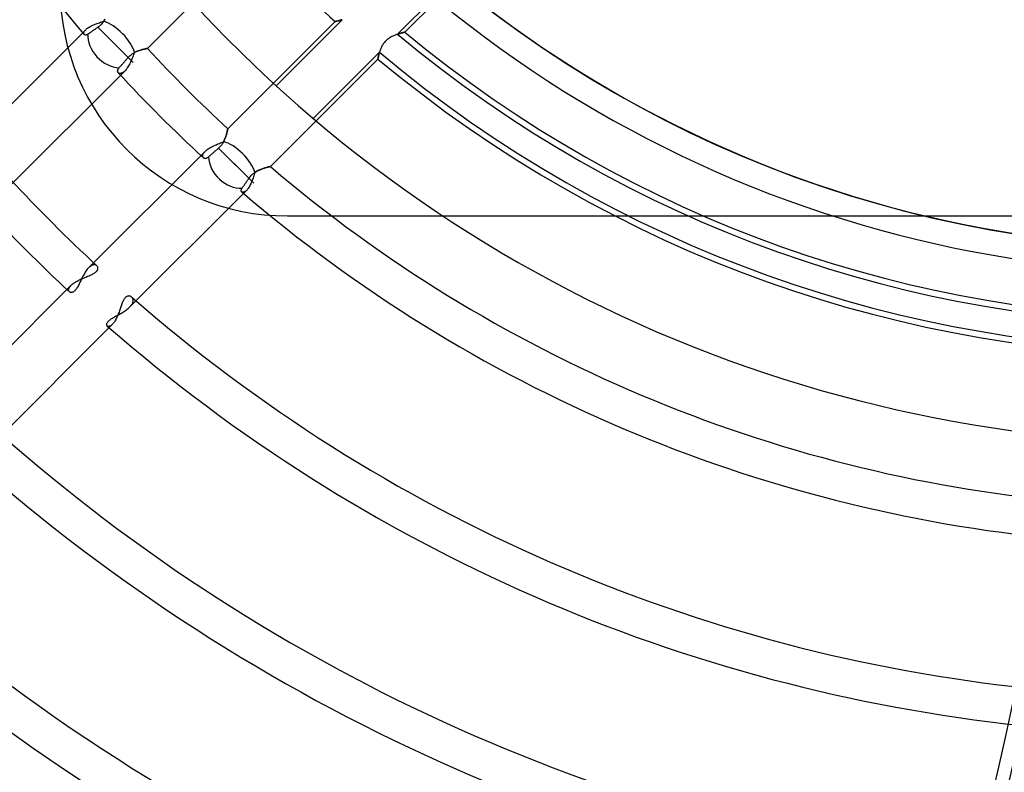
# Model space of a CAD drawing. Header units: millimetres. Extents: x -215 to 215, y -215 to 215.
# Tile 33 of 55: x -47 to -8, y -68 to -38. Entities that reach past the tile are written whole.
import ezdxf

# ---------------------------------------------------------------- set-up
doc = ezdxf.new("R2010")
doc.units = ezdxf.units.MM
doc.layers.add('MAIN-1', color=7, linetype='Continuous')
doc.layers.add('MAIN-2', color=7, linetype='Continuous')

msp = doc.modelspace()

# ---------------------------------------------------------------- linework, layer by layer
at = {"layer": 'MAIN-1'}
for radius, start, end in [(153.5, 89.99998, 270.00002), (152.5, 89.99998, 270.00002), (162, 179.99998, 0), (38.125, 180, 270)]:
    msp.add_arc((0, 0), radius, start, end, dxfattribs=at)
msp.add_ellipse((-142.836, -61.558), major_axis=(93.223, 128.31), ratio=0.809017, start_param=-1.570796, end_param=-1.004743, dxfattribs=at)
at = {"layer": 'MAIN-2'}
for p, q in [((-37.921, -34.686), (-42.239, -39.004)), ((-30.692, -36.954), (-32.167, -38.428)), ((-30.578, -37.048), (-31.878, -38.348)), ((-44.388, -38.05), (-44.345, -38.032)), ((-44.345, -38.032), (-44.301, -38.015)), ((-44.301, -38.015), (-44.257, -37.999)), ((-44.257, -37.999), (-44.213, -37.983)), ((-44.213, -37.983), (-44.168, -37.968)), ((-44.168, -37.968), (-44.124, -37.953)), ((-44.124, -37.953), (-44.08, -37.939)), ((-44.082, -38.022), (-44.109, -38.051)), ((-44.056, -37.992), (-44.082, -38.022)), ((-44.08, -37.939), (-44.037, -37.925)), ((-44.031, -37.961), (-44.056, -37.992)), ((-44.037, -37.925), (-43.995, -37.911)), ((-44.007, -37.929), (-44.031, -37.961)), ((-43.986, -37.896), (-44.007, -37.929)), ((-43.995, -37.911), (-43.972, -37.874)), ((-43.965, -37.863), (-43.986, -37.896)), ((-43.972, -37.874), (-43.95, -37.837)), ((-43.946, -37.829), (-43.965, -37.863)), ((-39.004, -42.239), (-34.686, -37.921)), ((-37.06, -40.504), (-34.402, -37.846)), ((-34.686, -37.921), (-34.685, -37.921)), ((-34.683, -37.921), (-34.686, -37.921)), ((-34.686, -37.921), (-34.686, -37.921)), ((-34.685, -37.921), (-34.681, -37.92)), ((-34.678, -37.92), (-34.683, -37.921)), ((-34.681, -37.92), (-34.675, -37.919)), ((-34.672, -37.918), (-34.678, -37.92)), ((-34.675, -37.919), (-34.667, -37.917)), ((-34.663, -37.916), (-34.672, -37.918)), ((-34.667, -37.917), (-34.656, -37.915)), ((-34.653, -37.914), (-34.663, -37.916)), ((-34.656, -37.915), (-34.642, -37.912)), ((-34.642, -37.912), (-34.653, -37.914)), ((-34.642, -37.912), (-34.627, -37.908)), ((-34.628, -37.909), (-34.642, -37.912)), ((-34.614, -37.905), (-34.628, -37.909)), ((-34.627, -37.908), (-34.609, -37.904)), ((-34.598, -37.901), (-34.614, -37.905)), ((-34.609, -37.904), (-34.59, -37.899)), ((-34.58, -37.897), (-34.598, -37.901)), ((-34.59, -37.899), (-34.569, -37.894)), ((-34.562, -37.892), (-34.58, -37.897)), ((-34.569, -37.894), (-34.546, -37.888)), ((-34.542, -37.887), (-34.562, -37.892)), ((-34.546, -37.888), (-34.522, -37.882)), ((-34.521, -37.882), (-34.542, -37.887)), ((-34.522, -37.882), (-34.496, -37.875)), ((-34.499, -37.875), (-34.521, -37.882)), ((-34.476, -37.869), (-34.499, -37.875)), ((-34.496, -37.875), (-34.469, -37.867)), ((-34.452, -37.862), (-34.476, -37.869)), ((-34.469, -37.867), (-34.441, -37.858)), ((-34.428, -37.854), (-34.452, -37.862)), ((-34.441, -37.858), (-34.412, -37.849)), ((-34.402, -37.846), (-34.428, -37.854)), ((-34.412, -37.849), (-34.382, -37.839)), ((-49.422, -42.952), (-44.721, -38.251)), ((-44.798, -38.387), (-44.795, -38.37)), ((-44.797, -38.403), (-44.798, -38.387)), ((-44.794, -38.417), (-44.797, -38.403)), ((-44.795, -38.37), (-44.79, -38.352)), ((-44.789, -38.43), (-44.794, -38.417)), ((-44.79, -38.352), (-44.782, -38.333)), ((-44.782, -38.44), (-44.789, -38.43)), ((-44.782, -38.333), (-44.772, -38.313)), ((-44.772, -38.313), (-44.758, -38.293)), ((-44.758, -38.293), (-44.741, -38.272)), ((-44.741, -38.272), (-44.721, -38.251)), ((-44.721, -38.251), (-44.698, -38.23)), ((-44.698, -38.23), (-44.673, -38.208)), ((-44.673, -38.208), (-44.645, -38.187)), ((-44.631, -38.429), (-44.65, -38.442)), ((-44.645, -38.187), (-44.614, -38.166)), ((-44.615, -38.419), (-44.631, -38.429)), ((-44.6, -38.408), (-44.615, -38.419)), ((-44.614, -38.166), (-44.582, -38.146)), ((-44.583, -38.396), (-44.6, -38.408)), ((-44.566, -38.384), (-44.583, -38.396)), ((-44.582, -38.146), (-44.546, -38.126)), ((-44.549, -38.372), (-44.566, -38.384)), ((-44.531, -38.36), (-44.549, -38.372)), ((-44.546, -38.126), (-44.509, -38.106)), ((-44.511, -38.346), (-44.531, -38.36)), ((-44.491, -38.332), (-44.511, -38.346)), ((-44.509, -38.106), (-44.47, -38.086)), ((-44.47, -38.317), (-44.491, -38.332)), ((-44.47, -38.086), (-44.43, -38.068)), ((-44.448, -38.302), (-44.47, -38.317)), ((-44.425, -38.286), (-44.448, -38.302)), ((-44.43, -38.068), (-44.388, -38.05)), ((-44.402, -38.27), (-44.425, -38.286)), ((-44.378, -38.254), (-44.402, -38.27)), ((-44.355, -38.238), (-44.378, -38.254)), ((-44.332, -38.222), (-44.355, -38.238)), ((-44.308, -38.206), (-44.332, -38.222)), ((-44.284, -38.189), (-44.308, -38.206)), ((-44.258, -38.171), (-44.284, -38.189)), ((-44.232, -38.153), (-44.258, -38.171)), ((-44.2, -38.13), (-44.232, -38.153)), ((-44.232, -38.153), (-42.81, -39.575)), ((-44.168, -38.105), (-44.2, -38.13)), ((-44.138, -38.079), (-44.168, -38.105)), ((-44.109, -38.051), (-44.138, -38.079)), ((-32.175, -38.431), (-32.205, -38.442)), ((-32.146, -38.421), (-32.175, -38.431)), ((-32.167, -38.428), (-32.142, -38.42)), ((-32.117, -38.412), (-32.146, -38.421)), ((-32.142, -38.42), (-32.117, -38.412)), ((-32.09, -38.404), (-32.117, -38.412)), ((-32.117, -38.412), (-32.093, -38.405)), ((-32.093, -38.405), (-32.069, -38.398)), ((-32.063, -38.396), (-32.09, -38.404)), ((-32.069, -38.398), (-32.047, -38.391)), ((-32.038, -38.389), (-32.063, -38.396)), ((-32.047, -38.391), (-32.026, -38.385)), ((-32.015, -38.382), (-32.038, -38.389)), ((-32.026, -38.385), (-32.005, -38.38)), ((-31.993, -38.376), (-32.015, -38.382)), ((-32.005, -38.38), (-31.986, -38.375)), ((-31.972, -38.371), (-31.993, -38.376)), ((-31.986, -38.375), (-31.969, -38.37)), ((-31.953, -38.366), (-31.972, -38.371)), ((-31.969, -38.37), (-31.952, -38.366)), ((-31.936, -38.362), (-31.953, -38.366)), ((-31.952, -38.366), (-31.937, -38.362)), ((-31.937, -38.362), (-31.924, -38.359)), ((-31.921, -38.358), (-31.936, -38.362)), ((-31.924, -38.359), (-31.912, -38.356)), ((-31.908, -38.355), (-31.921, -38.358)), ((-31.912, -38.356), (-31.902, -38.353)), ((-31.897, -38.352), (-31.908, -38.355)), ((-31.902, -38.353), (-31.893, -38.351)), ((-31.889, -38.35), (-31.897, -38.352)), ((-31.893, -38.351), (-31.887, -38.35)), ((-31.883, -38.349), (-31.889, -38.35)), ((-31.887, -38.35), (-31.882, -38.349)), ((-31.879, -38.348), (-31.883, -38.349)), ((-31.882, -38.349), (-31.879, -38.348)), ((-31.879, -38.348), (-31.878, -38.348)), ((-31.878, -38.348), (-31.879, -38.348)), ((-44.773, -38.449), (-44.782, -38.44)), ((-44.762, -38.456), (-44.773, -38.449)), ((-44.75, -38.461), (-44.762, -38.456)), ((-44.736, -38.464), (-44.75, -38.461)), ((-44.721, -38.464), (-44.736, -38.464)), ((-44.705, -38.462), (-44.721, -38.464)), ((-44.687, -38.458), (-44.705, -38.462)), ((-44.669, -38.451), (-44.687, -38.458)), ((-44.65, -38.442), (-44.669, -38.451)), ((-43.619, -38.766), (-42.81, -39.575)), ((-32.744, -38.822), (-32.765, -38.854)), ((-32.721, -38.791), (-32.744, -38.822)), ((-32.697, -38.76), (-32.721, -38.791)), ((-32.671, -38.731), (-32.697, -38.76)), ((-32.645, -38.703), (-32.671, -38.731)), ((-32.617, -38.676), (-32.645, -38.703)), ((-32.587, -38.65), (-32.617, -38.676)), ((-32.557, -38.626), (-32.587, -38.65)), ((-32.526, -38.603), (-32.557, -38.626)), ((-32.494, -38.581), (-32.526, -38.603)), ((-32.462, -38.561), (-32.494, -38.581)), ((-32.429, -38.542), (-32.462, -38.561)), ((-32.397, -38.525), (-32.429, -38.542)), ((-32.364, -38.508), (-32.397, -38.525)), ((-32.332, -38.493), (-32.364, -38.508)), ((-32.299, -38.479), (-32.332, -38.493)), ((-32.268, -38.466), (-32.299, -38.479)), ((-32.236, -38.453), (-32.268, -38.466)), ((-32.205, -38.442), (-32.236, -38.453)), ((-42.853, -39.227), (-42.823, -39.207)), ((-42.823, -39.207), (-42.793, -39.189)), ((-42.793, -39.189), (-42.763, -39.172)), ((-42.774, -39.211), (-42.791, -39.254)), ((-42.756, -39.168), (-42.774, -39.211)), ((-42.763, -39.172), (-42.732, -39.156)), ((-42.716, -39.148), (-42.756, -39.168)), ((-42.732, -39.156), (-42.702, -39.141)), ((-42.676, -39.13), (-42.716, -39.148)), ((-42.702, -39.141), (-42.672, -39.128)), ((-42.636, -39.113), (-42.676, -39.13)), ((-42.672, -39.128), (-42.642, -39.115)), ((-42.642, -39.115), (-42.612, -39.104)), ((-42.597, -39.098), (-42.636, -39.113)), ((-42.612, -39.104), (-42.583, -39.093)), ((-42.558, -39.084), (-42.597, -39.098)), ((-42.583, -39.093), (-42.554, -39.083)), ((-42.521, -39.072), (-42.558, -39.084)), ((-42.554, -39.083), (-42.526, -39.074)), ((-42.526, -39.074), (-42.499, -39.065)), ((-42.484, -39.061), (-42.521, -39.072)), ((-42.499, -39.065), (-42.473, -39.058)), ((-42.449, -39.051), (-42.484, -39.061)), ((-42.473, -39.058), (-42.447, -39.051)), ((-42.416, -39.042), (-42.449, -39.051)), ((-42.447, -39.051), (-42.423, -39.044)), ((-42.423, -39.044), (-42.399, -39.038)), ((-42.384, -39.035), (-42.416, -39.042)), ((-42.399, -39.038), (-42.377, -39.033)), ((-42.356, -39.028), (-42.384, -39.035)), ((-42.377, -39.033), (-42.357, -39.028)), ((-42.357, -39.028), (-42.337, -39.024)), ((-42.329, -39.022), (-42.356, -39.028)), ((-42.337, -39.024), (-42.319, -39.02)), ((-42.306, -39.017), (-42.329, -39.022)), ((-42.319, -39.02), (-42.303, -39.016)), ((-42.286, -39.013), (-42.306, -39.017)), ((-42.303, -39.016), (-42.288, -39.013)), ((-42.288, -39.013), (-42.275, -39.011)), ((-42.269, -39.01), (-42.286, -39.013)), ((-42.275, -39.011), (-42.264, -39.009)), ((-42.256, -39.007), (-42.269, -39.01)), ((-42.264, -39.009), (-42.255, -39.007)), ((-42.246, -39.005), (-42.256, -39.007)), ((-42.255, -39.007), (-42.248, -39.005)), ((-42.248, -39.005), (-42.243, -39.004)), ((-42.241, -39.004), (-42.246, -39.005)), ((-42.243, -39.004), (-42.24, -39.004)), ((-42.239, -39.004), (-42.241, -39.004)), ((-42.24, -39.004), (-42.239, -39.004)), ((-32.899, -39.16), (-35.563, -41.824)), ((-32.917, -39.225), (-32.924, -39.251)), ((-32.919, -39.231), (-32.913, -39.208)), ((-32.91, -39.198), (-32.917, -39.225)), ((-32.913, -39.208), (-32.906, -39.185)), ((-32.902, -39.17), (-32.91, -39.198)), ((-32.906, -39.185), (-32.899, -39.16)), ((-32.893, -39.141), (-32.902, -39.17)), ((-32.883, -39.11), (-32.893, -39.141)), ((-32.873, -39.08), (-32.883, -39.11)), ((-32.861, -39.048), (-32.873, -39.08)), ((-32.848, -39.016), (-32.861, -39.048)), ((-32.834, -38.984), (-32.848, -39.016)), ((-32.819, -38.951), (-32.834, -38.984)), ((-32.802, -38.919), (-32.819, -38.951)), ((-32.784, -38.886), (-32.802, -38.919)), ((-32.765, -38.854), (-32.784, -38.886)), ((-43.244, -39.631), (-43.224, -39.609)), ((-43.224, -39.609), (-43.205, -39.587)), ((-43.205, -39.587), (-43.185, -39.564)), ((-43.185, -39.564), (-43.166, -39.542)), ((-43.166, -39.542), (-43.146, -39.52)), ((-43.146, -39.52), (-43.125, -39.496)), ((-43.125, -39.496), (-43.103, -39.471)), ((-43.103, -39.471), (-43.081, -39.446)), ((-43.081, -39.446), (-43.059, -39.421)), ((-43.059, -39.421), (-43.037, -39.396)), ((-43.037, -39.396), (-43.015, -39.37)), ((-43.015, -39.37), (-42.99, -39.344)), ((-42.99, -39.344), (-42.965, -39.318)), ((-42.95, -39.621), (-42.973, -39.664)), ((-42.965, -39.318), (-42.938, -39.294)), ((-42.928, -39.576), (-42.95, -39.621)), ((-42.938, -39.294), (-42.911, -39.27)), ((-42.907, -39.53), (-42.928, -39.576)), ((-42.911, -39.27), (-42.882, -39.248)), ((-42.886, -39.483), (-42.907, -39.53)), ((-42.866, -39.437), (-42.886, -39.483)), ((-42.882, -39.248), (-42.853, -39.227)), ((-42.846, -39.39), (-42.866, -39.437)), ((-42.828, -39.344), (-42.846, -39.39)), ((-42.809, -39.299), (-42.828, -39.344)), ((-42.791, -39.254), (-42.809, -39.299)), ((-32.961, -39.431), (-37.289, -43.759)), ((-32.961, -39.43), (-32.96, -39.427)), ((-32.96, -39.43), (-32.961, -39.431)), ((-32.961, -39.431), (-32.961, -39.43)), ((-32.959, -39.42), (-32.96, -39.426)), ((-32.96, -39.427), (-32.959, -39.423)), ((-32.96, -39.426), (-32.96, -39.43)), ((-32.957, -39.412), (-32.959, -39.42)), ((-32.959, -39.423), (-32.958, -39.417)), ((-32.958, -39.417), (-32.957, -39.409)), ((-32.957, -39.409), (-32.955, -39.4)), ((-32.956, -39.402), (-32.957, -39.412)), ((-32.953, -39.389), (-32.956, -39.402)), ((-32.955, -39.4), (-32.953, -39.389)), ((-32.951, -39.375), (-32.953, -39.389)), ((-32.953, -39.389), (-32.951, -39.377)), ((-32.947, -39.359), (-32.951, -39.375)), ((-32.951, -39.377), (-32.948, -39.363)), ((-32.948, -39.363), (-32.945, -39.348)), ((-32.944, -39.34), (-32.947, -39.359)), ((-32.945, -39.348), (-32.942, -39.332)), ((-32.939, -39.32), (-32.944, -39.34)), ((-32.942, -39.332), (-32.938, -39.314)), ((-32.935, -39.299), (-32.939, -39.32)), ((-32.938, -39.314), (-32.934, -39.295)), ((-32.929, -39.275), (-32.935, -39.299)), ((-32.934, -39.295), (-32.929, -39.275)), ((-32.924, -39.251), (-32.929, -39.275)), ((-32.929, -39.275), (-32.924, -39.254)), ((-32.924, -39.254), (-32.919, -39.231)), ((-43.149, -39.914), (-47.837, -44.602)), ((-43.435, -39.903), (-43.433, -39.889)), ((-43.435, -39.917), (-43.435, -39.903)), ((-43.434, -39.93), (-43.435, -39.917)), ((-43.432, -39.942), (-43.434, -39.93)), ((-43.433, -39.889), (-43.43, -39.874)), ((-43.428, -39.954), (-43.432, -39.942)), ((-43.43, -39.874), (-43.425, -39.859)), ((-43.423, -39.965), (-43.428, -39.954)), ((-43.425, -39.859), (-43.419, -39.844)), ((-43.417, -39.975), (-43.423, -39.965)), ((-43.419, -39.844), (-43.41, -39.828)), ((-43.409, -39.984), (-43.417, -39.975)), ((-43.41, -39.828), (-43.401, -39.812)), ((-43.401, -39.992), (-43.409, -39.984)), ((-43.401, -39.812), (-43.389, -39.796)), ((-43.392, -39.999), (-43.401, -39.992)), ((-43.381, -40.004), (-43.392, -39.999)), ((-43.389, -39.796), (-43.375, -39.779)), ((-43.37, -40.009), (-43.381, -40.004)), ((-43.375, -39.779), (-43.361, -39.763)), ((-43.358, -40.012), (-43.37, -40.009)), ((-43.361, -39.763), (-43.346, -39.747)), ((-43.345, -40.014), (-43.358, -40.012)), ((-43.346, -39.747), (-43.332, -39.73)), ((-43.332, -40.014), (-43.345, -40.014)), ((-43.332, -39.73), (-43.316, -39.712)), ((-43.318, -40.013), (-43.332, -40.014)), ((-43.303, -40.01), (-43.318, -40.013)), ((-43.316, -39.712), (-43.299, -39.694)), ((-43.287, -40.006), (-43.303, -40.01)), ((-43.299, -39.694), (-43.281, -39.674)), ((-43.271, -40.001), (-43.287, -40.006)), ((-43.281, -39.674), (-43.263, -39.653)), ((-43.255, -39.993), (-43.271, -40.001)), ((-43.263, -39.653), (-43.244, -39.631)), ((-43.238, -39.984), (-43.255, -39.993)), ((-43.221, -39.974), (-43.238, -39.984)), ((-43.203, -39.961), (-43.221, -39.974)), ((-43.185, -39.947), (-43.203, -39.961)), ((-43.167, -39.932), (-43.185, -39.947)), ((-43.149, -39.914), (-43.167, -39.932)), ((-43.123, -39.887), (-43.149, -39.914)), ((-43.097, -39.856), (-43.123, -39.887)), ((-43.072, -39.822), (-43.097, -39.856)), ((-43.046, -39.786), (-43.072, -39.822)), ((-43.021, -39.747), (-43.046, -39.786)), ((-42.997, -39.707), (-43.021, -39.747)), ((-42.973, -39.664), (-42.997, -39.707)), ((-39.042, -42.413), (-39.034, -42.382)), ((-39.034, -42.381), (-39.039, -42.404)), ((-39.034, -42.382), (-39.027, -42.354)), ((-39.029, -42.36), (-39.034, -42.381)), ((-39.024, -42.34), (-39.029, -42.36)), ((-39.027, -42.354), (-39.022, -42.328)), ((-39.02, -42.321), (-39.024, -42.34)), ((-39.022, -42.328), (-39.017, -42.305)), ((-39.017, -42.305), (-39.02, -42.321)), ((-39.017, -42.305), (-39.013, -42.285)), ((-39.014, -42.29), (-39.017, -42.305)), ((-39.011, -42.276), (-39.014, -42.29)), ((-39.013, -42.285), (-39.009, -42.269)), ((-39.009, -42.265), (-39.011, -42.276)), ((-39.009, -42.269), (-39.007, -42.256)), ((-39.007, -42.256), (-39.009, -42.265)), ((-39.007, -42.256), (-39.005, -42.246)), ((-39.005, -42.248), (-39.007, -42.256)), ((-39.005, -42.246), (-39.004, -42.241)), ((-39.004, -42.243), (-39.005, -42.248)), ((-39.004, -42.241), (-39.004, -42.239)), ((-39.004, -42.239), (-39.004, -42.24)), ((-39.004, -42.24), (-39.004, -42.243)), ((-39.296, -42.808), (-39.253, -42.791)), ((-39.253, -42.791), (-39.21, -42.773)), ((-39.21, -42.773), (-39.168, -42.756)), ((-39.174, -42.767), (-39.191, -42.797)), ((-39.158, -42.737), (-39.174, -42.767)), ((-39.168, -42.756), (-39.147, -42.715)), ((-39.144, -42.707), (-39.158, -42.737)), ((-39.147, -42.715), (-39.129, -42.674)), ((-39.13, -42.678), (-39.144, -42.707)), ((-39.118, -42.648), (-39.13, -42.678)), ((-39.129, -42.674), (-39.112, -42.633)), ((-39.106, -42.619), (-39.118, -42.648)), ((-39.112, -42.633), (-39.097, -42.593)), ((-39.095, -42.59), (-39.106, -42.619)), ((-39.097, -42.593), (-39.083, -42.554)), ((-39.085, -42.561), (-39.095, -42.59)), ((-39.076, -42.533), (-39.085, -42.561)), ((-39.083, -42.554), (-39.071, -42.516)), ((-39.067, -42.506), (-39.076, -42.533)), ((-39.071, -42.516), (-39.06, -42.48)), ((-39.06, -42.479), (-39.067, -42.506)), ((-39.06, -42.48), (-39.05, -42.445)), ((-39.052, -42.453), (-39.06, -42.479)), ((-39.046, -42.428), (-39.052, -42.453)), ((-39.05, -42.445), (-39.042, -42.413)), ((-39.039, -42.404), (-39.046, -42.428)), ((-44.602, -47.837), (-39.914, -43.149)), ((-39.961, -43.203), (-39.947, -43.185)), ((-39.947, -43.185), (-39.932, -43.167)), ((-39.932, -43.167), (-39.914, -43.149)), ((-39.914, -43.149), (-39.888, -43.125)), ((-39.888, -43.125), (-39.86, -43.101)), ((-39.86, -43.101), (-39.829, -43.077)), ((-39.829, -43.077), (-39.796, -43.053)), ((-39.796, -43.053), (-39.76, -43.029)), ((-39.76, -43.029), (-39.723, -43.006)), ((-39.723, -43.006), (-39.684, -42.984)), ((-39.684, -42.984), (-39.644, -42.962)), ((-39.644, -42.962), (-39.602, -42.941)), ((-39.602, -42.941), (-39.56, -42.921)), ((-39.564, -43.185), (-39.587, -43.205)), ((-39.542, -43.166), (-39.564, -43.185)), ((-39.56, -42.921), (-39.516, -42.901)), ((-39.52, -43.146), (-39.542, -43.166)), ((-39.496, -43.125), (-39.52, -43.146)), ((-39.516, -42.901), (-39.472, -42.881)), ((-39.471, -43.103), (-39.496, -43.125)), ((-39.472, -42.881), (-39.428, -42.862)), ((-39.446, -43.081), (-39.471, -43.103)), ((-39.421, -43.059), (-39.446, -43.081)), ((-39.428, -42.862), (-39.384, -42.844)), ((-39.396, -43.037), (-39.421, -43.059)), ((-39.37, -43.015), (-39.396, -43.037)), ((-39.384, -42.844), (-39.34, -42.826)), ((-39.344, -42.991), (-39.37, -43.015)), ((-39.37, -43.015), (-37.957, -44.428)), ((-39.319, -42.965), (-39.344, -42.991)), ((-39.34, -42.826), (-39.296, -42.808)), ((-39.294, -42.939), (-39.319, -42.965)), ((-39.271, -42.912), (-39.294, -42.939)), ((-39.249, -42.884), (-39.271, -42.912)), ((-39.229, -42.855), (-39.249, -42.884)), ((-39.209, -42.826), (-39.229, -42.855)), ((-39.191, -42.797), (-39.209, -42.826)), ((-40.014, -43.332), (-40.013, -43.318)), ((-40.014, -43.345), (-40.014, -43.332)), ((-40.012, -43.358), (-40.014, -43.345)), ((-40.013, -43.318), (-40.01, -43.303)), ((-40.009, -43.37), (-40.012, -43.358)), ((-40.01, -43.303), (-40.006, -43.287)), ((-40.004, -43.381), (-40.009, -43.37)), ((-40.006, -43.287), (-40.001, -43.271)), ((-39.998, -43.392), (-40.004, -43.381)), ((-40.001, -43.271), (-39.993, -43.255)), ((-39.992, -43.401), (-39.998, -43.392)), ((-39.993, -43.255), (-39.984, -43.238)), ((-39.984, -43.409), (-39.992, -43.401)), ((-39.984, -43.238), (-39.974, -43.221)), ((-39.975, -43.417), (-39.984, -43.409)), ((-39.965, -43.423), (-39.975, -43.417)), ((-39.974, -43.221), (-39.961, -43.203)), ((-39.954, -43.428), (-39.965, -43.423)), ((-39.942, -43.431), (-39.954, -43.428)), ((-39.93, -43.434), (-39.942, -43.431)), ((-39.917, -43.435), (-39.93, -43.434)), ((-39.903, -43.435), (-39.917, -43.435)), ((-39.889, -43.433), (-39.903, -43.435)), ((-39.874, -43.43), (-39.889, -43.433)), ((-39.859, -43.425), (-39.874, -43.43)), ((-39.844, -43.419), (-39.859, -43.425)), ((-39.828, -43.41), (-39.844, -43.419)), ((-39.812, -43.401), (-39.828, -43.41)), ((-39.796, -43.389), (-39.812, -43.401)), ((-39.779, -43.375), (-39.796, -43.389)), ((-39.763, -43.361), (-39.779, -43.375)), ((-39.747, -43.346), (-39.763, -43.361)), ((-39.73, -43.332), (-39.747, -43.346)), ((-39.712, -43.316), (-39.73, -43.332)), ((-39.694, -43.299), (-39.712, -43.316)), ((-39.674, -43.281), (-39.694, -43.299)), ((-39.653, -43.263), (-39.674, -43.281)), ((-39.631, -43.244), (-39.653, -43.263)), ((-39.609, -43.224), (-39.631, -43.244)), ((-39.587, -43.205), (-39.609, -43.224)), ((-38.766, -43.619), (-37.957, -44.428)), ((-37.873, -43.971), (-37.911, -43.995)), ((-37.902, -43.99), (-37.87, -43.969)), ((-37.834, -43.949), (-37.873, -43.971)), ((-37.87, -43.969), (-37.837, -43.951)), ((-37.837, -43.951), (-37.804, -43.933)), ((-37.796, -43.929), (-37.834, -43.949)), ((-37.804, -43.933), (-37.772, -43.917)), ((-37.757, -43.91), (-37.796, -43.929)), ((-37.772, -43.917), (-37.739, -43.901)), ((-37.719, -43.893), (-37.757, -43.91)), ((-37.739, -43.901), (-37.706, -43.887)), ((-37.682, -43.877), (-37.719, -43.893)), ((-37.706, -43.887), (-37.674, -43.874)), ((-37.644, -43.862), (-37.682, -43.877)), ((-37.674, -43.874), (-37.642, -43.861)), ((-37.608, -43.849), (-37.644, -43.862)), ((-37.642, -43.861), (-37.61, -43.85)), ((-37.61, -43.85), (-37.579, -43.839)), ((-37.573, -43.837), (-37.608, -43.849)), ((-37.579, -43.839), (-37.549, -43.829)), ((-37.538, -43.826), (-37.573, -43.837)), ((-37.549, -43.829), (-37.519, -43.82)), ((-37.506, -43.816), (-37.538, -43.826)), ((-37.519, -43.82), (-37.491, -43.811)), ((-37.474, -43.807), (-37.506, -43.816)), ((-37.491, -43.811), (-37.464, -43.804)), ((-37.445, -43.798), (-37.474, -43.807)), ((-37.464, -43.804), (-37.439, -43.796)), ((-37.418, -43.791), (-37.445, -43.798)), ((-37.439, -43.796), (-37.414, -43.79)), ((-37.392, -43.784), (-37.418, -43.791)), ((-37.414, -43.79), (-37.392, -43.784)), ((-37.369, -43.778), (-37.392, -43.784)), ((-37.392, -43.784), (-37.372, -43.779)), ((-37.372, -43.779), (-37.353, -43.774)), ((-37.349, -43.773), (-37.369, -43.778)), ((-37.353, -43.774), (-37.337, -43.77)), ((-37.331, -43.769), (-37.349, -43.773)), ((-37.337, -43.77), (-37.322, -43.767)), ((-37.316, -43.766), (-37.331, -43.769)), ((-37.322, -43.767), (-37.311, -43.764)), ((-37.305, -43.763), (-37.316, -43.766)), ((-37.311, -43.764), (-37.302, -43.762)), ((-37.296, -43.761), (-37.305, -43.763)), ((-37.302, -43.762), (-37.295, -43.761)), ((-37.291, -43.76), (-37.296, -43.761)), ((-37.295, -43.761), (-37.291, -43.76)), ((-37.289, -43.759), (-37.291, -43.76)), ((-37.291, -43.76), (-37.289, -43.759)), ((-38.254, -44.378), (-38.238, -44.355)), ((-38.238, -44.355), (-38.222, -44.332)), ((-38.222, -44.332), (-38.206, -44.308)), ((-38.206, -44.308), (-38.189, -44.284)), ((-38.189, -44.284), (-38.171, -44.258)), ((-38.171, -44.258), (-38.153, -44.232)), ((-38.153, -44.232), (-38.13, -44.2)), ((-38.13, -44.2), (-38.106, -44.17)), ((-38.106, -44.17), (-38.08, -44.14)), ((-38.08, -44.14), (-38.054, -44.112)), ((-38.04, -44.365), (-38.059, -44.41)), ((-38.054, -44.112), (-38.025, -44.085)), ((-38.022, -44.32), (-38.04, -44.365)), ((-38.025, -44.085), (-37.996, -44.059)), ((-38.005, -44.273), (-38.022, -44.32)), ((-37.988, -44.226), (-38.005, -44.273)), ((-37.996, -44.059), (-37.966, -44.034)), ((-37.972, -44.179), (-37.988, -44.226)), ((-37.956, -44.132), (-37.972, -44.179)), ((-37.966, -44.034), (-37.934, -44.011)), ((-37.941, -44.086), (-37.956, -44.132)), ((-37.926, -44.04), (-37.941, -44.086)), ((-37.934, -44.011), (-37.902, -43.99)), ((-37.911, -43.995), (-37.926, -44.04)), ((-38.251, -44.721), (-42.952, -49.422)), ((-38.464, -44.714), (-38.461, -44.698)), ((-38.464, -44.728), (-38.464, -44.714)), ((-38.463, -44.741), (-38.464, -44.728)), ((-38.46, -44.753), (-38.463, -44.741)), ((-38.461, -44.698), (-38.457, -44.682)), ((-38.455, -44.764), (-38.46, -44.753)), ((-38.457, -44.682), (-38.45, -44.666)), ((-38.448, -44.774), (-38.455, -44.764)), ((-38.45, -44.666), (-38.441, -44.648)), ((-38.44, -44.782), (-38.448, -44.774)), ((-38.441, -44.648), (-38.429, -44.631)), ((-38.429, -44.631), (-38.419, -44.615)), ((-38.419, -44.615), (-38.408, -44.6)), ((-38.408, -44.6), (-38.396, -44.583)), ((-38.396, -44.583), (-38.384, -44.566)), ((-38.384, -44.566), (-38.372, -44.549)), ((-38.372, -44.549), (-38.36, -44.531)), ((-38.36, -44.531), (-38.346, -44.511)), ((-38.346, -44.511), (-38.332, -44.491)), ((-38.332, -44.491), (-38.317, -44.47)), ((-38.312, -44.771), (-38.327, -44.779)), ((-38.317, -44.47), (-38.302, -44.448)), ((-38.297, -44.761), (-38.312, -44.771)), ((-38.302, -44.448), (-38.286, -44.425)), ((-38.282, -44.749), (-38.297, -44.761)), ((-38.286, -44.425), (-38.27, -44.402)), ((-38.267, -44.736), (-38.282, -44.749)), ((-38.27, -44.402), (-38.254, -44.378)), ((-38.251, -44.721), (-38.267, -44.736)), ((-38.229, -44.697), (-38.251, -44.721)), ((-38.206, -44.67), (-38.229, -44.697)), ((-38.184, -44.64), (-38.206, -44.67)), ((-38.162, -44.608), (-38.184, -44.64)), ((-38.14, -44.572), (-38.162, -44.608)), ((-38.119, -44.535), (-38.14, -44.572)), ((-38.099, -44.495), (-38.119, -44.535)), ((-38.078, -44.453), (-38.099, -44.495)), ((-38.059, -44.41), (-38.078, -44.453)), ((-38.433, -44.787), (-38.44, -44.782)), ((-38.424, -44.792), (-38.433, -44.787)), ((-38.414, -44.795), (-38.424, -44.792)), ((-38.404, -44.797), (-38.414, -44.795)), ((-38.392, -44.798), (-38.404, -44.797)), ((-38.38, -44.797), (-38.392, -44.798)), ((-38.368, -44.795), (-38.38, -44.797)), ((-38.355, -44.791), (-38.368, -44.795)), ((-38.341, -44.786), (-38.355, -44.791)), ((-38.327, -44.779), (-38.341, -44.786)), ((-36.6, -45.75), (36.6, -45.75)), ((-36.6, -45.75), (-36.6, -45.75)), ((-44.684, -47.933), (-44.71, -47.97)), ((-44.657, -47.898), (-44.684, -47.933)), ((-44.629, -47.866), (-44.657, -47.898)), ((-44.602, -47.837), (-44.629, -47.866)), ((-44.581, -47.817), (-44.602, -47.837)), ((-44.56, -47.799), (-44.581, -47.817)), ((-44.54, -47.782), (-44.56, -47.799)), ((-44.519, -47.768), (-44.54, -47.782)), ((-44.498, -47.755), (-44.519, -47.768)), ((-44.478, -47.744), (-44.498, -47.755)), ((-44.458, -47.735), (-44.478, -47.744)), ((-44.439, -47.728), (-44.458, -47.735)), ((-44.42, -47.723), (-44.439, -47.728)), ((-44.402, -47.719), (-44.42, -47.723)), ((-44.384, -47.717), (-44.402, -47.719)), ((-44.366, -47.717), (-44.384, -47.717)), ((-44.35, -47.718), (-44.366, -47.717)), ((-44.334, -47.721), (-44.35, -47.718)), ((-44.319, -47.725), (-44.334, -47.721)), ((-44.305, -47.731), (-44.319, -47.725)), ((-44.292, -47.738), (-44.305, -47.731)), ((-44.28, -47.746), (-44.292, -47.738)), ((-44.269, -47.755), (-44.28, -47.746)), ((-44.257, -47.768), (-44.269, -47.755)), ((-44.267, -47.964), (-44.252, -47.942)), ((-44.246, -47.783), (-44.257, -47.768)), ((-44.252, -47.942), (-44.24, -47.92)), ((-44.237, -47.799), (-44.246, -47.783)), ((-44.24, -47.92), (-44.232, -47.898)), ((-44.231, -47.817), (-44.237, -47.799)), ((-44.232, -47.898), (-44.227, -47.877)), ((-44.227, -47.836), (-44.231, -47.817)), ((-44.226, -47.856), (-44.227, -47.836)), ((-44.227, -47.877), (-44.226, -47.856)), ((-45.028, -48.351), (-44.986, -48.329)), ((-44.986, -48.329), (-44.942, -48.308)), ((-44.942, -48.308), (-44.898, -48.288)), ((-44.901, -48.314), (-44.923, -48.359)), ((-44.879, -48.269), (-44.901, -48.314)), ((-44.898, -48.288), (-44.853, -48.268)), ((-44.857, -48.224), (-44.879, -48.269)), ((-44.834, -48.179), (-44.857, -48.224)), ((-44.853, -48.268), (-44.808, -48.249)), ((-44.811, -48.135), (-44.834, -48.179)), ((-44.786, -48.091), (-44.811, -48.135)), ((-44.808, -48.249), (-44.762, -48.23)), ((-44.762, -48.049), (-44.786, -48.091)), ((-44.736, -48.008), (-44.762, -48.049)), ((-44.762, -48.23), (-44.717, -48.211)), ((-44.71, -47.97), (-44.736, -48.008)), ((-44.717, -48.211), (-44.673, -48.193)), ((-44.673, -48.193), (-44.629, -48.175)), ((-44.629, -48.175), (-44.586, -48.158)), ((-44.586, -48.158), (-44.544, -48.14)), ((-44.544, -48.14), (-44.504, -48.122)), ((-44.504, -48.122), (-44.465, -48.104)), ((-44.465, -48.104), (-44.429, -48.085)), ((-44.429, -48.085), (-44.395, -48.066)), ((-44.395, -48.066), (-44.363, -48.047)), ((-44.363, -48.047), (-44.334, -48.027)), ((-44.334, -48.027), (-44.309, -48.007)), ((-44.309, -48.007), (-44.286, -47.985)), ((-44.286, -47.985), (-44.267, -47.964)), ((-49.995, -53.23), (-45.308, -48.543)), ((-45.409, -48.733), (-45.408, -48.719)), ((-45.408, -48.746), (-45.409, -48.733)), ((-45.408, -48.719), (-45.406, -48.705)), ((-45.406, -48.705), (-45.403, -48.691)), ((-45.403, -48.691), (-45.398, -48.675)), ((-45.398, -48.675), (-45.392, -48.66)), ((-45.392, -48.66), (-45.385, -48.644)), ((-45.385, -48.644), (-45.376, -48.628)), ((-45.376, -48.628), (-45.365, -48.611)), ((-45.365, -48.611), (-45.353, -48.594)), ((-45.353, -48.594), (-45.339, -48.577)), ((-45.339, -48.577), (-45.324, -48.56)), ((-45.324, -48.56), (-45.308, -48.543)), ((-45.308, -48.543), (-45.281, -48.517)), ((-45.281, -48.517), (-45.252, -48.493)), ((-45.252, -48.493), (-45.22, -48.468)), ((-45.22, -48.468), (-45.185, -48.443)), ((-45.185, -48.443), (-45.148, -48.419)), ((-45.148, -48.419), (-45.11, -48.396)), ((-45.115, -48.712), (-45.138, -48.739)), ((-45.093, -48.681), (-45.115, -48.712)), ((-45.11, -48.396), (-45.07, -48.373)), ((-45.071, -48.648), (-45.093, -48.681)), ((-45.049, -48.612), (-45.071, -48.648)), ((-45.07, -48.373), (-45.028, -48.351)), ((-45.028, -48.573), (-45.049, -48.612)), ((-45.007, -48.533), (-45.028, -48.573)), ((-44.986, -48.491), (-45.007, -48.533)), ((-44.965, -48.448), (-44.986, -48.491)), ((-44.944, -48.404), (-44.965, -48.448)), ((-44.923, -48.359), (-44.944, -48.404)), ((-45.406, -48.758), (-45.408, -48.746)), ((-45.402, -48.769), (-45.406, -48.758)), ((-45.398, -48.78), (-45.402, -48.769)), ((-45.392, -48.79), (-45.398, -48.78)), ((-45.385, -48.799), (-45.392, -48.79)), ((-45.378, -48.807), (-45.385, -48.799)), ((-45.365, -48.817), (-45.378, -48.807)), ((-45.35, -48.825), (-45.365, -48.817)), ((-45.333, -48.83), (-45.35, -48.825)), ((-45.315, -48.833), (-45.333, -48.83)), ((-45.295, -48.833), (-45.315, -48.833)), ((-45.274, -48.83), (-45.295, -48.833)), ((-45.252, -48.824), (-45.274, -48.83)), ((-45.23, -48.814), (-45.252, -48.824)), ((-45.208, -48.801), (-45.23, -48.814)), ((-45.185, -48.784), (-45.208, -48.801)), ((-45.161, -48.763), (-45.185, -48.784)), ((-45.138, -48.739), (-45.161, -48.763)), ((-43.184, -49.115), (-43.201, -49.145)), ((-43.166, -49.087), (-43.184, -49.115)), ((-43.147, -49.062), (-43.166, -49.087)), ((-43.127, -49.04), (-43.147, -49.062)), ((-43.107, -49.021), (-43.127, -49.04)), ((-43.086, -49.005), (-43.107, -49.021)), ((-43.065, -48.993), (-43.086, -49.005)), ((-43.043, -48.984), (-43.065, -48.993)), ((-43.022, -48.977), (-43.043, -48.984)), ((-43.001, -48.974), (-43.022, -48.977)), ((-42.98, -48.973), (-43.001, -48.974)), ((-42.959, -48.975), (-42.98, -48.973)), ((-42.939, -48.979), (-42.959, -48.975)), ((-42.92, -48.985), (-42.939, -48.979)), ((-42.902, -48.993), (-42.92, -48.985)), ((-42.885, -49.003), (-42.902, -48.993)), ((-42.869, -49.016), (-42.885, -49.003)), ((-42.856, -49.028), (-42.869, -49.016)), ((-42.844, -49.043), (-42.856, -49.028)), ((-42.834, -49.058), (-42.844, -49.043)), ((-42.825, -49.075), (-42.834, -49.058)), ((-42.819, -49.093), (-42.825, -49.075)), ((-42.814, -49.112), (-42.819, -49.093)), ((-42.811, -49.132), (-42.814, -49.112)), ((-42.81, -49.153), (-42.811, -49.132)), ((-43.335, -49.488), (-43.349, -49.531)), ((-43.32, -49.446), (-43.335, -49.488)), ((-43.306, -49.404), (-43.32, -49.446)), ((-43.292, -49.364), (-43.306, -49.404)), ((-43.278, -49.325), (-43.292, -49.364)), ((-43.264, -49.286), (-43.278, -49.325)), ((-43.249, -49.248), (-43.264, -49.286)), ((-43.234, -49.212), (-43.249, -49.248)), ((-43.218, -49.178), (-43.234, -49.212)), ((-43.201, -49.145), (-43.218, -49.178)), ((-43.084, -49.533), (-43.048, -49.506)), ((-43.048, -49.506), (-43.014, -49.479)), ((-43.014, -49.479), (-42.982, -49.451)), ((-42.982, -49.451), (-42.952, -49.422)), ((-42.952, -49.422), (-42.927, -49.396)), ((-42.927, -49.396), (-42.905, -49.371)), ((-42.905, -49.371), (-42.885, -49.345)), ((-42.885, -49.345), (-42.867, -49.319)), ((-42.867, -49.319), (-42.852, -49.294)), ((-42.852, -49.294), (-42.839, -49.269)), ((-42.839, -49.269), (-42.828, -49.244)), ((-42.828, -49.244), (-42.82, -49.22)), ((-42.82, -49.22), (-42.814, -49.197)), ((-42.814, -49.197), (-42.811, -49.174)), ((-42.811, -49.174), (-42.81, -49.153)), ((-43.74, -49.928), (-43.71, -49.906)), ((-43.71, -49.906), (-43.677, -49.884)), ((-43.677, -49.884), (-43.643, -49.862)), ((-43.643, -49.862), (-43.606, -49.841)), ((-43.606, -49.841), (-43.568, -49.819)), ((-43.568, -49.819), (-43.529, -49.797)), ((-43.529, -49.797), (-43.489, -49.775)), ((-43.504, -49.91), (-43.524, -49.946)), ((-43.485, -49.871), (-43.504, -49.91)), ((-43.489, -49.775), (-43.448, -49.753)), ((-43.466, -49.831), (-43.485, -49.871)), ((-43.448, -49.791), (-43.466, -49.831)), ((-43.448, -49.753), (-43.407, -49.73)), ((-43.43, -49.748), (-43.448, -49.791)), ((-43.413, -49.706), (-43.43, -49.748)), ((-43.396, -49.662), (-43.413, -49.706)), ((-43.407, -49.73), (-43.365, -49.708)), ((-43.38, -49.618), (-43.396, -49.662)), ((-43.364, -49.575), (-43.38, -49.618)), ((-43.365, -49.708), (-43.324, -49.684)), ((-43.349, -49.531), (-43.364, -49.575)), ((-43.324, -49.684), (-43.282, -49.661)), ((-43.282, -49.661), (-43.241, -49.636)), ((-43.241, -49.636), (-43.2, -49.612)), ((-43.2, -49.612), (-43.16, -49.586)), ((-43.16, -49.586), (-43.121, -49.56)), ((-43.121, -49.56), (-43.084, -49.533)), ((-43.65, -50.12), (-48.348, -54.818)), ((-43.876, -50.115), (-43.873, -50.097)), ((-43.875, -50.132), (-43.876, -50.115)), ((-43.873, -50.147), (-43.875, -50.132)), ((-43.873, -50.097), (-43.867, -50.078)), ((-43.868, -50.161), (-43.873, -50.147)), ((-43.86, -50.173), (-43.868, -50.161)), ((-43.867, -50.078), (-43.859, -50.058)), ((-43.851, -50.183), (-43.86, -50.173)), ((-43.859, -50.058), (-43.847, -50.037)), ((-43.843, -50.189), (-43.851, -50.183)), ((-43.847, -50.037), (-43.832, -50.016)), ((-43.833, -50.194), (-43.843, -50.189)), ((-43.823, -50.198), (-43.833, -50.194)), ((-43.832, -50.016), (-43.814, -49.994)), ((-43.812, -50.2), (-43.823, -50.198)), ((-43.814, -49.994), (-43.792, -49.972)), ((-43.8, -50.201), (-43.812, -50.2)), ((-43.787, -50.2), (-43.8, -50.201)), ((-43.792, -49.972), (-43.767, -49.95)), ((-43.774, -50.198), (-43.787, -50.2)), ((-43.76, -50.194), (-43.774, -50.198)), ((-43.767, -49.95), (-43.74, -49.928)), ((-43.745, -50.189), (-43.76, -50.194)), ((-43.73, -50.181), (-43.745, -50.189)), ((-43.715, -50.173), (-43.73, -50.181)), ((-43.699, -50.162), (-43.715, -50.173)), ((-43.683, -50.15), (-43.699, -50.162)), ((-43.667, -50.136), (-43.683, -50.15)), ((-43.65, -50.12), (-43.667, -50.136)), ((-43.629, -50.097), (-43.65, -50.12)), ((-43.607, -50.072), (-43.629, -50.097)), ((-43.586, -50.044), (-43.607, -50.072)), ((-43.565, -50.014), (-43.586, -50.044)), ((-43.544, -49.981), (-43.565, -50.014)), ((-43.524, -49.946), (-43.544, -49.981))]:
    msp.add_line(p, q, dxfattribs=at)
for centre, radius, start, end in [((0, 0), 47.038, 90, 270), ((0, 0), 161, 180.00002, 0), ((0, 0), 47.038, 209.4541, 270), ((0, 0), 48.038, 209.9976, 269.6016), ((0, 0), 54.9, 213.1497, 265.5573), ((0, 0), 59.017, 214.66473, 220.64274), ((0, 0), 51.392, 222.4489, 227.5511), ((-36.6, -36.6), 9.15, 180, 270), ((0, 0), 50.115, 230.0685, 309.9315), ((0, 0), 49.867, 230.2639, 309.7361), ((0, 0), 57.492, 222.71971, 227.28029), ((0, 0), 51.145, 229.9661, 310.0339), ((0, 0), 51.392, 230.1073, 309.8927), ((0, 0), 59.017, 222.64769, 227.35231), ((0, 0), 57.492, 229.56415, 264.65146), ((0, 0), 65.118, 222.83081, 227.16919), ((0, 0), 59.017, 229.35726, 264.54804), ((0, 0), 66.642, 222.91503, 227.08496), ((0, 0), 65.118, 228.82721, 264.0612), ((0, 0), 66.642, 228.85225, 263.92397), ((0, 0), 72.743, 228.43205, 263.32563), ((0, 0), 74.267, 228.4521, 263.16538), ((0, 0), 80.368, 228.11079, 262.48975), ((0, 0), 81.892, 228.20258, 262.31327)]:
    msp.add_arc(centre, radius, start, end, dxfattribs=at)
for centre, major_axis, ratio, start_param, end_param in [((-43.619, -38.766), (-0.809, 0.809), 0.456694, -2.468468, -0.705024), ((-43.619, -38.766), (0.809, -0.809), 0.75576, -2.556766, -0.681056), ((-38.766, -43.619), (-0.809, 0.809), 0.456694, -2.436569, -0.673125), ((-38.766, -43.619), (0.809, -0.809), 0.75576, -2.460536, -0.584826), ((-143.312, -61.213), (-93.223, -128.31), 0.809017, 1.570796, 2.13685)]:
    msp.add_ellipse(centre, major_axis=major_axis, ratio=ratio, start_param=start_param, end_param=end_param, dxfattribs=at)

doc.saveas('drawing.dxf')
